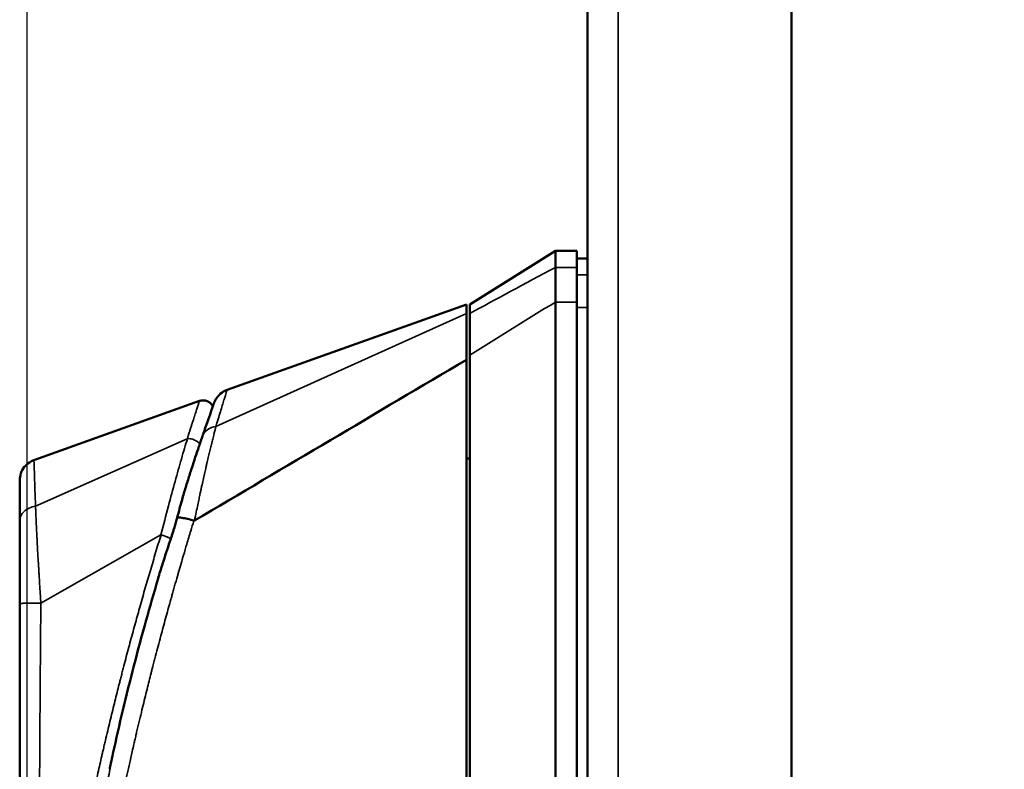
# Model space of a CAD drawing. Header units: inches. Extents: x 1 to 203, y 4 to 128.
# Tile 30 of 66: x 95.73 to 99.35, y 77.54 to 80.29. Entities that reach past the tile are written whole.
import ezdxf

# ---------------------------------------------------------------- set-up
doc = ezdxf.new("R2010")
doc.units = ezdxf.units.IN
doc.header["$LTSCALE"] = 6
doc.header["$MEASUREMENT"] = 0
for name, color, linetype, lineweight in [('Dimension (ANSI)', 7, 'Continuous', 25), ('Visible (ANSI)', 7, 'Continuous', 50), ('Visible Narrow (ANSI)', 7, 'Continuous', 35)]:
    doc.layers.add(name, color=color, linetype=linetype, lineweight=lineweight)
doc.styles.add('Dimension Text', font='tahoma.ttf')
doc.dimstyles.new('Dual Dimension', dxfattribs={"dimscale": 6, "dimtxt": 0.12, "dimasz": 0.098425, "dimexe": 0.125, "dimexo": 0.0625, "dimgap": 0.031496, "dimtad": 0, "dimtih": 1, "dimtoh": 1, "dimrnd": 1e-08, "dimzin": 4, "dimdsep": 46, "dimtxsty": 'Dimension Text', "dimcen": 0.09, "dimdle": 0.393701, "dimclrd": 256, "dimclre": 256, "dimclrt": 256, "dimadec": 0, "dimazin": 1, "dimtfac": 1, "dimtofl": 0, "dimtmove": 0, "dimatfit": 3, "dimfxl": 1, "dimtolj": 1, "dimtzin": 4, "dimlwd": -1, "dimlwe": -1, "dimarcsym": 0})

# ---------------------------------------------------------------- blocks, each defined once
blk = doc.blocks.new('*D10')
at = {"layer": 'Defpoints', "color": 0, "transparency": 16777216}
for p in [(110.2061, 120.2822), (110.2061, 114.1509), (95.7614, 74.914)]:
    blk.add_point(p, dxfattribs=at)
at = {"layer": 'Dimension (ANSI)', "transparency": 16777216}
for p, q in [((95.7614, 75.289), (95.7614, 121.0322)), ((110.2061, 114.5259), (110.2061, 121.0322)), ((96.352, 120.2822), (100.0736, 120.2822)), ((109.6156, 120.2822), (106.7792, 120.2822))]:
    blk.add_line(p, q, dxfattribs=at)
for points in [[(96.352, 120.3806), (96.352, 120.1838), (95.7614, 120.2822)], [(109.6156, 120.3806), (109.6156, 120.1838), (110.2061, 120.2822)]]:
    blk.add_solid(points, dxfattribs=at)
at = {"layer": 'Dimension (ANSI)', "transparency": 16777216, "insert": (103.4264, 120.2822), "char_height": 0.72, "attachment_point": 5, "style": 'Dimension Text'}
blk.add_mtext('\\A1;{\\H3.0x;(}\\S14.44^ 366.9 mm;{\\H3.0x;)}', dxfattribs=at)

msp = doc.modelspace()

# ---------------------------------------------------------------- linework, layer by layer
at = {"layer": 'Visible (ANSI)'}
for p, q in [((98.5701, 41.9635), (98.5701, 114.2133)), ((97.8201, 42.0028), (97.8201, 114.174)), ((97.3874, 79.2435), (97.7024, 79.4403)), ((97.7024, 79.3793), (97.7024, 79.4403)), ((97.7811, 79.4403), (97.7024, 79.4403)), ((97.7811, 79.4403), (97.7811, 79.3793)), ((97.8201, 79.4127), (97.7811, 79.4127)), ((97.7811, 79.2522), (97.7811, 79.3793)), ((96.4959, 78.9293), (97.3756, 79.2434)), ((97.3756, 79.2434), (97.3756, 79.2107)), ((97.3874, 79.2105), (97.3874, 79.2435)), ((97.7024, 76.4875), (97.7024, 79.2522)), ((97.7811, 76.4875), (97.7811, 79.2522)), ((97.3874, 79.0566), (97.3874, 79.2105)), ((97.3874, 76.6843), (97.3874, 79.0566)), ((95.7861, 78.6715), (96.3945, 78.8888)), ((96.4328, 78.7062), (96.4328, 78.7062)), ((96.7995, 78.6998), (96.7995, 78.6998)), ((97.3874, 78.6769), (97.3756, 78.6769)), ((96.3246, 78.5035), (96.3246, 78.5035)), ((96.325, 78.5048), (96.325, 78.5048)), ((95.7339, 78.4498), (95.7339, 78.1446)), ((96.2551, 78.2768), (96.2551, 78.2768)), ((95.7339, 76.4646), (95.7339, 78.1446))]:
    msp.add_line(p, q, dxfattribs=at)
msp.add_arc((97.4071, 78.7198), 0.0197, 179.9936, 180, dxfattribs=at)
msp.add_ellipse((96.377, 78.4544), major_axis=(-0.00328, -0.0053), ratio=0.495514, start_param=0.136601, end_param=0.758152, dxfattribs=at)
for points, knots in [([(97.7024, 79.3793), (97.7024, 79.3695), (97.7024, 79.3538), (97.7024, 79.3106), (97.7022, 79.2833), (97.7024, 79.2522)], [0, 0, 0, 0, 0.2872369, 0.2872369, 0.5811468, 0.5811468, 0.5811468, 0.5811468]), ([(97.3756, 79.2107), (97.3756, 79.2057), (97.3756, 79.1982), (97.3756, 79.1782), (97.3756, 79.1656), (97.3756, 79.136), (97.3756, 79.1191), (97.3756, 79.082), (97.3756, 79.062), (97.3756, 79.0406)], [0, 0, 0, 0, 0.1879234, 0.1879234, 0.3801327, 0.3801327, 0.5723425, 0.5723425, 0.7602664, 0.7602664, 0.7602664, 0.7602664]), ([(97.3756, 79.0406), (97.3756, 78.9923), (97.3756, 78.8794), (97.3756, 78.4813), (97.3756, 78.2699), (97.3756, 77.7951), (97.3756, 77.5074), (97.3756, 77.1202), (97.3756, 76.9983), (97.3756, 76.8596), (97.3756, 76.817), (97.3756, 76.7415), (97.3756, 76.7199), (97.3756, 76.7072)], [0.000011, 0.000011, 0.000011, 0.000011, 0.423801, 0.423801, 0.924167, 0.924167, 1.760841, 1.760841, 2.288223, 2.288223, 2.555113, 2.555113, 2.860178, 2.860178, 2.860178, 2.860178]), ([(96.4482, 78.8816), (96.4484, 78.8821), (96.4486, 78.8827), (96.4494, 78.8847), (96.4501, 78.8862), (96.4527, 78.8919), (96.4551, 78.8961), (96.4629, 78.9071), (96.4692, 78.9135), (96.4822, 78.9231), (96.4889, 78.9267), (96.4959, 78.9293)], [0, 0, 0, 0, 0.0045363, 0.0045363, 0.0166006, 0.0166006, 0.0529196, 0.0529196, 0.1194668, 0.1194668, 0.1762353, 0.1762353, 0.1762353, 0.1762353]), ([(96.3945, 78.8888), (96.3984, 78.8902), (96.4026, 78.891), (96.411, 78.8912), (96.4153, 78.8906), (96.4235, 78.888), (96.4273, 78.8861), (96.4343, 78.8811), (96.4374, 78.8779), (96.4412, 78.8724), (96.4425, 78.8703), (96.4435, 78.8682)], [0, 0, 0, 0, 0.0316302, 0.0316302, 0.0642148, 0.0642148, 0.0965215, 0.0965215, 0.1293216, 0.1293216, 0.147662, 0.147662, 0.147662, 0.147662]), ([(96.4482, 78.8816), (96.4482, 78.8816), (96.448, 78.8808), (96.447, 78.878), (96.4462, 78.8759), (96.4442, 78.8702), (96.443, 78.8668), (96.44, 78.8584), (96.4383, 78.8536), (96.4325, 78.8371), (96.4278, 78.8238), (96.4197, 78.8007), (96.4168, 78.7925), (96.4123, 78.7793), (96.4107, 78.7748), (96.4083, 78.7679), (96.4075, 78.7655), (96.4063, 78.762), (96.4059, 78.7608), (96.4054, 78.7594), (96.4053, 78.7592), (96.4053, 78.759)], [0.5001108, 0.5001108, 0.5001108, 0.5001108, 0.5633298, 0.5633298, 0.6266598, 0.6266598, 0.6899897, 0.6899897, 0.7533197, 0.7533197, 0.8799797, 0.8799797, 0.9433097, 0.9433097, 0.9749747, 0.9749747, 0.9908071, 0.9908071, 0.9987234, 0.9987234, 1, 1, 1, 1]), ([(96.4053, 78.759), (96.4023, 78.7504), (96.3992, 78.7414), (96.396, 78.7318), (96.3938, 78.7254), (96.3915, 78.7188), (96.3892, 78.712)], [0, 0, 0, 0, 0.25, 0.25, 0.25, 0.4178992, 0.4178992, 0.4178992, 0.4178992]), ([(96.3371, 78.5491), (96.3417, 78.5642), (96.3462, 78.579), (96.3553, 78.6081), (96.3598, 78.6223), (96.3759, 78.6726), (96.3843, 78.6975), (96.3892, 78.712)], [-0.2847885, -0.2847885, -0.2847885, -0.2847885, -0.2239016, -0.2239016, -0.1627743, -0.1627743, -0.000001, -0.000001, -0.000001, -0.000001]), ([(95.7339, 78.5974), (95.734, 78.6061), (95.7354, 78.6148), (95.7411, 78.6314), (95.7454, 78.6393), (95.7561, 78.6528), (95.7625, 78.6586), (95.7747, 78.6666), (95.7803, 78.6694), (95.7861, 78.6715)], [0, 0, 0, 0, 0.0660292, 0.0660292, 0.1331112, 0.1331112, 0.1970498, 0.1970498, 0.2444235, 0.2444235, 0.2444235, 0.2444235]), ([(95.7339, 78.5974), (95.7339, 78.5974), (95.7339, 78.5974), (95.7339, 78.5974), (95.7339, 78.5974), (95.7339, 78.5965), (95.7339, 78.5948), (95.7339, 78.5931), (95.7339, 78.5906), (95.7339, 78.5873), (95.7339, 78.5807), (95.7339, 78.5709), (95.7339, 78.5579), (95.7339, 78.5514), (95.7339, 78.5441), (95.7339, 78.5361), (95.7339, 78.5281), (95.7339, 78.5195), (95.7339, 78.5102), (95.7339, 78.5009), (95.7339, 78.4909), (95.7339, 78.4803), (95.7339, 78.475), (95.7339, 78.4695), (95.7339, 78.4639), (95.7339, 78.461), (95.7339, 78.4582), (95.7339, 78.4553), (95.7339, 78.4538), (95.7339, 78.4524), (95.7339, 78.4509), (95.7339, 78.4507), (95.7339, 78.4505), (95.7339, 78.4503), (95.7339, 78.4503), (95.7339, 78.4503), (95.7339, 78.4503)], [0.4992955, 0.4992955, 0.4992955, 0.4992955, 0.4999999, 0.4999999, 0.4999999, 0.5632587, 0.5632587, 0.5632587, 0.6265175, 0.6265175, 0.6265175, 0.7530333, 0.7530333, 0.7530333, 0.8162939, 0.8162939, 0.8162939, 0.87955, 0.87955, 0.87955, 0.9428083, 0.9428083, 0.9428083, 0.9744375, 0.9744375, 0.9744375, 0.9902556, 0.9902556, 0.9902556, 0.998163, 0.998163, 0.998163, 0.9991514, 0.9991514, 0.9991514, 0.9992533, 0.9992533, 0.9992533, 0.9992533]), ([(96.2858, 78.3724), (96.2882, 78.3797), (96.2907, 78.387), (96.2939, 78.3971), (96.2948, 78.3998), (96.297, 78.4067), (96.2982, 78.4109), (96.3033, 78.4274), (96.307, 78.4398), (96.3112, 78.4549), (96.312, 78.4577), (96.3127, 78.4605)], [0, 0, 0, 0, 0.0589244, 0.0589244, 0.081114, 0.081114, 0.1143999, 0.1143999, 0.2143282, 0.2143282, 0.2370189, 0.2370189, 0.2370189, 0.2370189]), ([(96.3135, 78.461), (96.3139, 78.461), (96.3143, 78.461), (96.3147, 78.461), (96.3186, 78.461), (96.3238, 78.4605), (96.3296, 78.4595), (96.3358, 78.4585), (96.3429, 78.4571), (96.3501, 78.4554), (96.3581, 78.4535), (96.3663, 78.4513), (96.3741, 78.449)], [0, 0, 0, 0, 0.0294244, 0.0294244, 0.0294244, 0.3266969, 0.3266969, 0.3266969, 0.6478226, 0.6478226, 0.6478226, 1, 1, 1, 1]), ([(96.2426, 78.2368), (96.2451, 78.2451), (96.2476, 78.2535), (96.2528, 78.2705), (96.2556, 78.2796), (96.2585, 78.289), (96.2588, 78.2897), (96.259, 78.2904)], [-2.2731797, -2.2731797, -2.2731797, -2.2731797, -2.0199183, -2.0199183, -1.7506365, -1.7506365, -1.7286581, -1.7286581, -1.7286581, -1.7286581]), ([(96.0767, 77.5933), (96.0882, 77.6463), (96.1004, 77.6998), (96.126, 77.8072), (96.1396, 77.8618), (96.1678, 77.9708), (96.1825, 78.0255), (96.2122, 78.1324), (96.2272, 78.1848), (96.2426, 78.2368)], [-1.690364, -1.690364, -1.690364, -1.690364, -1.273614, -1.273614, -0.845202, -0.845202, -0.414028, -0.414028, -0.000051, -0.000051, -0.000051, -0.000051])]:
    msp.add_open_spline(points, degree=3, knots=knots, dxfattribs=at)
for points in [[(96.3765, 78.4495), (96.7095, 78.6465), (97.0426, 78.8435), (97.3756, 79.0406)], [(96.4959, 78.9293), (96.4959, 78.9293), (96.4959, 78.9293), (96.4959, 78.9293)], [(95.7861, 78.6715), (95.7861, 78.6715), (95.7861, 78.6715), (95.7861, 78.6715)], [(96.3304, 78.526), (96.3325, 78.5338), (96.3348, 78.5416), (96.3371, 78.5491)], [(96.3127, 78.4605), (96.3186, 78.4828), (96.3245, 78.5048), (96.3304, 78.526)], [(96.259, 78.2904), (96.2677, 78.3178), (96.2766, 78.3451), (96.2858, 78.3724)], [(96.2697, 78.3223), (96.2698, 78.3223), (96.2698, 78.3224), (96.2698, 78.3224)], [(96.0647, 77.5353), (96.0669, 77.5473), (96.071, 77.567), (96.0767, 77.5933)]]:
    msp.add_open_spline(points, degree=3, dxfattribs=at)
at = {"layer": 'Visible Narrow (ANSI)'}
for p, q in [((97.9335, 114.2133), (97.9335, 41.9635)), ((97.7024, 79.3793), (97.7811, 79.3793)), ((97.7811, 79.3525), (97.8201, 79.3525)), ((97.7811, 79.2522), (97.7024, 79.2522)), ((97.3756, 79.2107), (96.4551, 78.795)), ((97.7811, 79.2328), (97.8201, 79.2328)), ((95.7921, 78.5024), (96.3497, 78.75)), ((96.35, 78.7501), (96.3497, 78.75)), ((96.3741, 78.449), (96.3738, 78.4479)), ((96.2531, 78.3965), (95.8117, 78.1459)), ((96.2531, 78.3965), (96.2532, 78.3965)), ((96.29, 78.383), (96.29, 78.383)), ((96.2545, 78.2748), (96.2545, 78.2748))]:
    msp.add_line(p, q, dxfattribs=at)
for points in [[(97.3874, 79.2105), (97.4838, 79.2627), (97.5888, 79.3189), (97.7024, 79.3793)], [(97.3874, 79.0566), (97.4919, 79.1232), (97.597, 79.1883), (97.7024, 79.2522)], [(96.4053, 78.759), (96.4125, 78.7799), (96.4338, 78.7919), (96.4546, 78.7948)], [(96.4546, 78.7948), (96.4548, 78.7948), (96.4549, 78.7949), (96.4551, 78.795)], [(96.2864, 78.3723), (96.2966, 78.4021), (96.3056, 78.4317), (96.3135, 78.461)], [(96.3127, 78.4605), (96.3128, 78.4608), (96.3131, 78.4609), (96.3135, 78.461)], [(96.2858, 78.3724), (96.2858, 78.3724), (96.286, 78.3724), (96.2864, 78.3723)]]:
    msp.add_open_spline(points, degree=3, dxfattribs=at)
for points, knots in [([(96.4959, 78.9293), (96.4959, 78.9292), (96.4921, 78.9169), (96.4849, 78.8937), (96.4848, 78.8933), (96.4847, 78.893), (96.4846, 78.8926), (96.4809, 78.8807), (96.4764, 78.8661), (96.4712, 78.8492), (96.4686, 78.8407), (96.4658, 78.8317), (96.4629, 78.8221), (96.4615, 78.8173), (96.46, 78.8124), (96.4584, 78.8074), (96.4581, 78.8064), (96.4578, 78.8053), (96.4575, 78.8043), (96.4566, 78.8011), (96.4556, 78.7979), (96.4546, 78.7948)], [0.5003234, 0.5003234, 0.5003234, 0.5003234, 0.75, 0.75, 0.75, 0.7539486, 0.7539486, 0.7539486, 0.8797515, 0.8797515, 0.8797515, 0.9425979, 0.9425979, 0.9425979, 0.974278, 0.974278, 0.974278, 0.9807037, 0.9807037, 0.9807037, 0.9999882, 0.9999882, 0.9999882, 0.9999882]), ([(96.3497, 78.75), (96.3498, 78.7501), (96.3498, 78.7502), (96.3499, 78.7503), (96.3499, 78.7504), (96.3499, 78.7505), (96.35, 78.7507), (96.35, 78.7508), (96.35, 78.7509), (96.3501, 78.751), (96.3503, 78.7517), (96.3507, 78.753), (96.351, 78.754), (96.3511, 78.7544), (96.3513, 78.7547), (96.3513, 78.755), (96.3514, 78.7553), (96.3515, 78.7556), (96.3516, 78.7559), (96.3518, 78.7565), (96.3521, 78.7572), (96.3523, 78.7579), (96.3527, 78.7592), (96.3531, 78.7605), (96.3535, 78.7618), (96.3536, 78.7621), (96.3537, 78.7625), (96.3538, 78.7629), (96.3541, 78.7638), (96.3544, 78.7647), (96.3547, 78.7656), (96.3555, 78.7682), (96.3563, 78.7706), (96.3571, 78.7731), (96.3576, 78.7748), (96.3581, 78.7764), (96.3587, 78.778), (96.3589, 78.7788), (96.3592, 78.7796), (96.3594, 78.7804), (96.361, 78.7852), (96.3625, 78.7899), (96.3639, 78.7944), (96.3651, 78.7983), (96.3664, 78.8021), (96.3675, 78.8058), (96.3677, 78.8064), (96.3679, 78.807), (96.3681, 78.8076), (96.3695, 78.8119), (96.3708, 78.816), (96.3721, 78.8199), (96.3732, 78.8234), (96.3743, 78.8268), (96.3754, 78.8301), (96.3755, 78.8305), (96.3757, 78.831), (96.3758, 78.8314), (96.3781, 78.8384), (96.3802, 78.8449), (96.3821, 78.8507), (96.3821, 78.851), (96.3822, 78.8513), (96.3823, 78.8516), (96.3843, 78.8576), (96.386, 78.8629), (96.3875, 78.8675), (96.389, 78.8721), (96.3902, 78.8759), (96.3913, 78.879), (96.3913, 78.8791), (96.3913, 78.8792), (96.3913, 78.8792), (96.3924, 78.8823), (96.3931, 78.8847), (96.3937, 78.8863), (96.3942, 78.888), (96.3945, 78.8888), (96.3945, 78.8888), (96.3945, 78.8888), (96.3945, 78.8888), (96.3945, 78.8888)], [0, 0, 0, 0, 0.0019531, 0.0019531, 0.0019531, 0.0029297, 0.0029297, 0.0029297, 0.0035562, 0.0035562, 0.0035562, 0.0078125, 0.0078125, 0.0078125, 0.0096542, 0.0096542, 0.0096542, 0.0117188, 0.0117188, 0.0117188, 0.015625, 0.015625, 0.015625, 0.0234375, 0.0234375, 0.0234375, 0.0256711, 0.0256711, 0.0256711, 0.03125, 0.03125, 0.03125, 0.046875, 0.046875, 0.046875, 0.0572867, 0.0572867, 0.0572867, 0.0625, 0.0625, 0.0625, 0.09375, 0.09375, 0.09375, 0.1205328, 0.1205328, 0.1205328, 0.125, 0.125, 0.125, 0.15625, 0.15625, 0.15625, 0.1837599, 0.1837599, 0.1837599, 0.1875, 0.1875, 0.1875, 0.2469948, 0.2469948, 0.2469948, 0.25, 0.25, 0.25, 0.3125, 0.3125, 0.3125, 0.3736534, 0.3736534, 0.3736534, 0.375, 0.375, 0.375, 0.436673, 0.436673, 0.436673, 0.5, 0.5, 0.5, 0.5002589, 0.5002589, 0.5002589, 0.5002589]), ([(96.4551, 78.795), (96.4525, 78.7852), (96.4497, 78.7743), (96.4468, 78.7626), (96.4453, 78.7568), (96.4438, 78.7508), (96.4421, 78.7443), (96.4405, 78.7378), (96.4388, 78.7309), (96.4372, 78.7245), (96.4357, 78.7181), (96.4342, 78.7122), (96.4327, 78.7059), (96.4312, 78.6996), (96.4295, 78.6928), (96.4279, 78.6858), (96.4262, 78.6788), (96.4245, 78.6716), (96.4228, 78.6642), (96.4219, 78.6605), (96.4211, 78.6567), (96.4201, 78.6528), (96.4192, 78.6488), (96.4183, 78.6446), (96.4174, 78.641), (96.4166, 78.6374), (96.4159, 78.6343), (96.4151, 78.631), (96.4144, 78.6278), (96.4136, 78.6242), (96.4128, 78.6206), (96.4112, 78.6135), (96.4095, 78.6061), (96.4078, 78.5984), (96.4061, 78.5907), (96.4043, 78.5827), (96.4025, 78.5743), (96.4016, 78.5701), (96.4007, 78.5659), (96.3998, 78.5616), (96.3993, 78.5595), (96.3988, 78.5574), (96.3983, 78.5551), (96.3978, 78.5528), (96.3973, 78.5502), (96.3969, 78.5484), (96.3965, 78.5466), (96.3963, 78.5454), (96.396, 78.544), (96.3957, 78.5427), (96.3953, 78.5411), (96.395, 78.5395), (96.3943, 78.5362), (96.3936, 78.533), (96.3929, 78.5295), (96.3914, 78.5226), (96.3898, 78.515), (96.3881, 78.5068), (96.3864, 78.4985), (96.3846, 78.4896), (96.3826, 78.4801), (96.3807, 78.4705), (96.3786, 78.4603), (96.3765, 78.4495)], [0, 0, 0, 0, 0.125, 0.125, 0.125, 0.1875, 0.1875, 0.1875, 0.25, 0.25, 0.25, 0.3125, 0.3125, 0.3125, 0.375, 0.375, 0.375, 0.4375, 0.4375, 0.4375, 0.46875, 0.46875, 0.46875, 0.5, 0.5, 0.5, 0.53125, 0.53125, 0.53125, 0.5625, 0.5625, 0.5625, 0.625, 0.625, 0.625, 0.6875, 0.6875, 0.6875, 0.71875, 0.71875, 0.71875, 0.734375, 0.734375, 0.734375, 0.75, 0.75, 0.75, 0.765625, 0.765625, 0.765625, 0.78125, 0.78125, 0.78125, 0.8125, 0.8125, 0.8125, 0.875, 0.875, 0.875, 0.9375, 0.9375, 0.9375, 1, 1, 1, 1]), ([(96.2531, 78.3965), (96.2622, 78.4326), (96.2714, 78.4683), (96.2806, 78.5031), (96.2969, 78.5649), (96.3133, 78.624), (96.3281, 78.6755), (96.3359, 78.7027), (96.3433, 78.7278), (96.35, 78.7501)], [0, 0, 0, 0, 0.284967, 0.284967, 0.284967, 0.790609, 0.790609, 0.790609, 1.057177, 1.057177, 1.057177, 1.057177]), ([(96.35, 78.7501), (96.3561, 78.7508), (96.3632, 78.7502), (96.3703, 78.748), (96.3716, 78.7476), (96.3729, 78.7471), (96.3742, 78.7466), (96.3792, 78.7446), (96.3841, 78.7417), (96.3883, 78.7381), (96.391, 78.7358), (96.3934, 78.7331), (96.3954, 78.7302)], [0, 0, 0, 0, 0.2866064, 0.2866064, 0.2866064, 0.3390253, 0.3390253, 0.3390253, 0.5443959, 0.5443959, 0.5443959, 0.6780444, 0.6780444, 0.6780444, 0.6780444]), ([(95.7921, 78.5024), (95.7921, 78.5055), (95.7919, 78.509), (95.7917, 78.5124), (95.7916, 78.5157), (95.7915, 78.5189), (95.7914, 78.522), (95.7912, 78.5283), (95.791, 78.5345), (95.7907, 78.5405), (95.7903, 78.5525), (95.7899, 78.5636), (95.7896, 78.5741), (95.7892, 78.5845), (95.7889, 78.5942), (95.7885, 78.6032), (95.7882, 78.6121), (95.7879, 78.6203), (95.7877, 78.6275), (95.7872, 78.6421), (95.7868, 78.6529), (95.7865, 78.6603), (95.7863, 78.6677), (95.7861, 78.6715), (95.7861, 78.6715), (95.7861, 78.6715), (95.7861, 78.6715), (95.7861, 78.6715)], [0.0000095, 0.0000095, 0.0000095, 0.0000095, 0.015625, 0.015625, 0.015625, 0.03125, 0.03125, 0.03125, 0.0625, 0.0625, 0.0625, 0.125, 0.125, 0.125, 0.1875, 0.1875, 0.1875, 0.25, 0.25, 0.25, 0.375, 0.375, 0.375, 0.5, 0.5, 0.5, 0.5007024, 0.5007024, 0.5007024, 0.5007024]), ([(96.3371, 78.5491), (96.3369, 78.5483), (96.3367, 78.5475), (96.3364, 78.5468), (96.3327, 78.5334), (96.3288, 78.5193), (96.3253, 78.506), (96.3251, 78.5053), (96.3249, 78.5045), (96.3247, 78.5038), (96.323, 78.4975), (96.3214, 78.4914), (96.3196, 78.4846), (96.3196, 78.4844), (96.3195, 78.4841), (96.3194, 78.4838), (96.3192, 78.483), (96.319, 78.4823), (96.3188, 78.4815), (96.3179, 78.4778), (96.3169, 78.4741), (96.3159, 78.4702), (96.3154, 78.4683), (96.3149, 78.4664), (96.3144, 78.4645), (96.3143, 78.464), (96.3142, 78.4636), (96.3141, 78.4631), (96.3139, 78.4626), (96.3138, 78.4621), (96.3137, 78.4617), (96.3136, 78.4615), (96.3136, 78.4613), (96.3135, 78.461)], [0.5231992, 0.5231992, 0.5231992, 0.5231992, 0.5361484, 0.5361484, 0.5361484, 0.7615892, 0.7615892, 0.7615892, 0.7741315, 0.7741315, 0.7741315, 0.8807946, 0.8807946, 0.8807946, 0.8851679, 0.8851679, 0.8851679, 0.8972574, 0.8972574, 0.8972574, 0.9548752, 0.9548752, 0.9548752, 0.9828788, 0.9828788, 0.9828788, 0.9898, 0.9898, 0.9898, 0.99669, 0.99669, 0.99669, 1, 1, 1, 1]), ([(95.7339, 78.4498), (95.7339, 78.4617), (95.7455, 78.4854), (95.7755, 78.4993), (95.7921, 78.5024)], [0.0000001, 0.0000001, 0.0000001, 0.0000001, 0.5, 0.9999318, 0.9999318, 0.9999318, 0.9999318]), ([(95.8117, 78.1459), (95.8117, 78.1459), (95.8117, 78.1462), (95.8117, 78.1467), (95.8116, 78.1473), (95.8116, 78.1484), (95.8115, 78.1498), (95.8113, 78.1514), (95.8112, 78.1535), (95.811, 78.1561), (95.811, 78.1569), (95.8109, 78.1577), (95.8109, 78.1586), (95.8107, 78.1615), (95.8105, 78.1648), (95.8102, 78.1687), (95.8097, 78.1755), (95.8092, 78.1839), (95.8086, 78.1937), (95.8085, 78.1944), (95.8085, 78.195), (95.8084, 78.1957), (95.8076, 78.209), (95.8066, 78.2249), (95.8055, 78.2431), (95.8052, 78.2474), (95.8049, 78.2518), (95.8047, 78.2563), (95.804, 78.2673), (95.8033, 78.279), (95.8026, 78.2917), (95.8025, 78.2928), (95.8024, 78.2939), (95.8024, 78.295), (95.8023, 78.2966), (95.8022, 78.2982), (95.8021, 78.2998), (95.8014, 78.3123), (95.8006, 78.3255), (95.7999, 78.3384), (95.7999, 78.3386), (95.7999, 78.3387), (95.7999, 78.3389), (95.7998, 78.3406), (95.7997, 78.3424), (95.7996, 78.3441), (95.7989, 78.3567), (95.7983, 78.3689), (95.7977, 78.38), (95.7976, 78.3822), (95.7975, 78.3843), (95.7974, 78.3864), (95.7972, 78.3901), (95.797, 78.3937), (95.7969, 78.3971), (95.7965, 78.4033), (95.7963, 78.409), (95.796, 78.4145), (95.7958, 78.4187), (95.7956, 78.4226), (95.7954, 78.4265), (95.7947, 78.4417), (95.7941, 78.4545), (95.7937, 78.4648), (95.7936, 78.4655), (95.7936, 78.4661), (95.7936, 78.4668), (95.7933, 78.4745), (95.793, 78.4808), (95.7928, 78.4858), (95.7927, 78.4886), (95.7926, 78.4911), (95.7925, 78.4931), (95.7925, 78.4938), (95.7924, 78.4945), (95.7924, 78.4951), (95.7923, 78.497), (95.7923, 78.4985), (95.7922, 78.4996), (95.7922, 78.5007), (95.7921, 78.5014), (95.7921, 78.5019), (95.7921, 78.5022), (95.7921, 78.5024), (95.7921, 78.5024)], [0, 0, 0, 0, 0.029976, 0.029976, 0.029976, 0.068941, 0.068941, 0.068941, 0.112203, 0.112203, 0.112203, 0.125, 0.125, 0.125, 0.168459, 0.168459, 0.168459, 0.245007, 0.245007, 0.245007, 0.25, 0.25, 0.25, 0.351364, 0.351364, 0.351364, 0.375, 0.375, 0.375, 0.432557, 0.432557, 0.432557, 0.4375, 0.4375, 0.4375, 0.44468, 0.44468, 0.44468, 0.5, 0.5, 0.5, 0.500701, 0.500701, 0.500701, 0.508153, 0.508153, 0.508153, 0.5625, 0.5625, 0.5625, 0.573104, 0.573104, 0.573104, 0.591877, 0.591877, 0.591877, 0.625, 0.625, 0.625, 0.65, 0.65, 0.65, 0.75, 0.75, 0.75, 0.75635, 0.75635, 0.75635, 0.832904, 0.832904, 0.832904, 0.875, 0.875, 0.875, 0.889151, 0.889151, 0.889151, 0.932399, 0.932399, 0.932399, 0.971337, 0.971337, 0.971337, 1, 1, 1, 1]), ([(96.3738, 78.4479), (96.3701, 78.4359), (96.3664, 78.4237), (96.3626, 78.4113), (96.3601, 78.4032), (96.3577, 78.395), (96.3552, 78.3866), (96.3528, 78.3788), (96.3504, 78.3709), (96.348, 78.3629), (96.344, 78.3495), (96.34, 78.3358), (96.3359, 78.3219), (96.3299, 78.3016), (96.3238, 78.2808), (96.3176, 78.2594), (96.3171, 78.2575), (96.3165, 78.2556), (96.3159, 78.2536), (96.3126, 78.2419), (96.3092, 78.23), (96.3058, 78.2182), (96.3041, 78.2123), (96.3024, 78.2064), (96.3006, 78.2001), (96.2989, 78.1939), (96.297, 78.1874), (96.2955, 78.1819), (96.2939, 78.1764), (96.2927, 78.172), (96.2914, 78.1672), (96.29, 78.1625), (96.2886, 78.1574), (96.2872, 78.1523), (96.2844, 78.1422), (96.2815, 78.1321), (96.2787, 78.1217), (96.273, 78.101), (96.267, 78.0794), (96.261, 78.0572), (96.2583, 78.047), (96.2555, 78.0366), (96.2527, 78.0261), (96.2524, 78.0251), (96.2521, 78.0242), (96.2519, 78.0232), (96.2488, 78.0117), (96.2457, 78), (96.2426, 77.9881), (96.2394, 77.9763), (96.2363, 77.9642), (96.2331, 77.9519), (96.2315, 77.9457), (96.2298, 77.9395), (96.2282, 77.9334), (96.2274, 77.9303), (96.2267, 77.9273), (96.2258, 77.924), (96.225, 77.9207), (96.2241, 77.9172), (96.2234, 77.9145), (96.2227, 77.9119), (96.2222, 77.9101), (96.2217, 77.9081), (96.2212, 77.9061), (96.2206, 77.9038), (96.22, 77.9015), (96.2189, 77.897), (96.2178, 77.8926), (96.2166, 77.888), (96.2143, 77.879), (96.2119, 77.8694), (96.2094, 77.8596), (96.2069, 77.8497), (96.2044, 77.8396), (96.2017, 77.8291), (96.1991, 77.8186), (96.1964, 77.8078), (96.1937, 77.7966), (96.191, 77.7855), (96.1882, 77.7741), (96.1853, 77.7623), (96.1824, 77.7503), (96.1794, 77.738), (96.1764, 77.7253), (96.1734, 77.7128), (96.1703, 77.6998), (96.1672, 77.6866), (96.1656, 77.68), (96.1641, 77.6733), (96.1625, 77.6665), (96.1617, 77.663), (96.1608, 77.6595), (96.1601, 77.6562), (96.1593, 77.6529), (96.1586, 77.6497), (96.1577, 77.6458), (96.1567, 77.6419), (96.1556, 77.6371), (96.1546, 77.6327), (96.1538, 77.6293), (96.1531, 77.626), (96.1523, 77.6227), (96.1521, 77.6218), (96.1519, 77.6208), (96.1517, 77.6199), (96.1498, 77.6115), (96.1479, 77.6032), (96.146, 77.5951), (96.1424, 77.5789), (96.1389, 77.5636), (96.1357, 77.5491), (96.1325, 77.5346), (96.1295, 77.5209), (96.1266, 77.508), (96.1246, 77.4986), (96.1226, 77.4897), (96.1208, 77.4812), (96.1201, 77.478), (96.1195, 77.4748), (96.1188, 77.4718), (96.114, 77.4493), (96.1099, 77.4301), (96.1066, 77.4143), (96.1032, 77.3984), (96.1006, 77.3858), (96.0987, 77.3765)], [0, 0, 0, 0, 0.037736, 0.037736, 0.037736, 0.0625, 0.0625, 0.0625, 0.085798, 0.085798, 0.085798, 0.125, 0.125, 0.125, 0.182318, 0.182318, 0.182318, 0.1875, 0.1875, 0.1875, 0.21875, 0.21875, 0.21875, 0.234375, 0.234375, 0.234375, 0.25, 0.25, 0.25, 0.265625, 0.265625, 0.265625, 0.28125, 0.28125, 0.28125, 0.3125, 0.3125, 0.3125, 0.375, 0.375, 0.375, 0.403634, 0.403634, 0.403634, 0.40625, 0.40625, 0.40625, 0.4375, 0.4375, 0.4375, 0.46875, 0.46875, 0.46875, 0.484375, 0.484375, 0.484375, 0.492188, 0.492188, 0.492188, 0.5, 0.5, 0.5, 0.507812, 0.507812, 0.507812, 0.515625, 0.515625, 0.515625, 0.53125, 0.53125, 0.53125, 0.5625, 0.5625, 0.5625, 0.59375, 0.59375, 0.59375, 0.625, 0.625, 0.625, 0.655974, 0.655974, 0.655974, 0.6875, 0.6875, 0.6875, 0.71875, 0.71875, 0.71875, 0.734375, 0.734375, 0.734375, 0.742188, 0.742188, 0.742188, 0.75, 0.75, 0.75, 0.757812, 0.757812, 0.757812, 0.763854, 0.763854, 0.763854, 0.765625, 0.765625, 0.765625, 0.78125, 0.78125, 0.78125, 0.8125, 0.8125, 0.8125, 0.84375, 0.84375, 0.84375, 0.866494, 0.866494, 0.866494, 0.875, 0.875, 0.875, 0.9375, 0.9375, 0.9375, 1, 1, 1, 1]), ([(95.8385, 76.3894), (95.8385, 76.3894), (95.8385, 76.3896), (95.8385, 76.3899), (95.8386, 76.3913), (95.8387, 76.3949), (95.8389, 76.3992), (95.839, 76.4013), (95.8392, 76.4036), (95.8393, 76.406), (95.8393, 76.4073), (95.8394, 76.4085), (95.8395, 76.4096), (95.8395, 76.4108), (95.8396, 76.4119), (95.8397, 76.4132), (95.8398, 76.4146), (95.8399, 76.4162), (95.84, 76.4178), (95.8401, 76.4195), (95.8402, 76.4211), (95.8403, 76.4227), (95.8405, 76.4261), (95.8407, 76.4297), (95.841, 76.4334), (95.8413, 76.4372), (95.8416, 76.441), (95.8419, 76.4451), (95.8422, 76.4492), (95.8426, 76.4536), (95.8429, 76.4576), (95.8432, 76.4615), (95.8435, 76.465), (95.8439, 76.4688), (95.8442, 76.4725), (95.8446, 76.4766), (95.8449, 76.4808), (95.8457, 76.4891), (95.8466, 76.4979), (95.8475, 76.5072), (95.8485, 76.5165), (95.8495, 76.5264), (95.8506, 76.5367), (95.8512, 76.5418), (95.8517, 76.547), (95.8524, 76.5525), (95.853, 76.5581), (95.8537, 76.564), (95.8543, 76.5691), (95.8549, 76.5743), (95.8554, 76.5786), (95.8559, 76.5833), (95.8565, 76.5879), (95.8571, 76.5929), (95.8577, 76.5979), (95.8589, 76.608), (95.8602, 76.6185), (95.8616, 76.6289), (95.8622, 76.6341), (95.8629, 76.6393), (95.8635, 76.6443), (95.8642, 76.6493), (95.8648, 76.6541), (95.8655, 76.659), (95.8668, 76.6689), (95.8681, 76.6792), (95.8697, 76.6902), (95.8704, 76.6957), (95.8712, 76.7014), (95.8719, 76.7067), (95.8726, 76.7119), (95.8733, 76.7166), (95.874, 76.7215), (95.8754, 76.7312), (95.8768, 76.7414), (95.8783, 76.7518), (95.8798, 76.7622), (95.8814, 76.7729), (95.883, 76.784), (95.8839, 76.7896), (95.8847, 76.7952), (95.8856, 76.8009), (95.886, 76.8037), (95.8864, 76.8065), (95.8869, 76.8095), (95.8873, 76.8125), (95.8878, 76.8157), (95.8882, 76.8182), (95.8886, 76.8207), (95.8889, 76.8225), (95.8892, 76.8245), (95.8895, 76.8266), (95.8898, 76.8288), (95.8902, 76.831), (95.8909, 76.8355), (95.8915, 76.8398), (95.8922, 76.8443), (95.8936, 76.8532), (95.8951, 76.8626), (95.8966, 76.8722), (95.8997, 76.8914), (95.903, 76.9118), (95.9066, 76.9334), (95.9084, 76.9443), (95.9103, 76.9554), (95.9122, 76.9669), (95.9141, 76.9783), (95.9162, 76.9901), (95.9182, 77.0022), (95.9203, 77.0143), (95.9225, 77.0266), (95.9248, 77.0395), (95.9259, 77.0459), (95.9271, 77.0524), (95.9282, 77.0588), (95.9288, 77.062), (95.9293, 77.0652), (95.93, 77.0687), (95.9306, 77.0721), (95.9313, 77.0759), (95.9318, 77.0786), (95.9323, 77.0814), (95.9326, 77.0832), (95.933, 77.0853), (95.9334, 77.0874), (95.9338, 77.0898), (95.9342, 77.0922), (95.9351, 77.097), (95.936, 77.1017), (95.9369, 77.1066), (95.9386, 77.1163), (95.9406, 77.1267), (95.9426, 77.1377), (95.9447, 77.1486), (95.9468, 77.1602), (95.9491, 77.172), (95.9502, 77.178), (95.9514, 77.184), (95.9526, 77.1904), (95.9538, 77.1969), (95.9552, 77.2037), (95.9563, 77.2097), (95.9575, 77.2156), (95.9585, 77.2207), (95.9595, 77.226), (95.9605, 77.2313), (95.9616, 77.2368), (95.9627, 77.2424), (95.9649, 77.2534), (95.967, 77.2642), (95.9692, 77.2752), (95.9714, 77.2862), (95.9737, 77.2973), (95.9759, 77.3081), (95.9781, 77.319), (95.9802, 77.3295), (95.9826, 77.3411), (95.985, 77.3528), (95.9877, 77.3656), (95.9903, 77.3778), (95.9928, 77.3901), (95.9953, 77.4018), (95.9978, 77.4135), (96.0028, 77.4368), (96.0077, 77.4597), (96.0126, 77.4818), (96.0175, 77.5039), (96.0222, 77.5252), (96.0269, 77.5457), (96.0292, 77.556), (96.0315, 77.566), (96.0337, 77.5761), (96.0349, 77.5811), (96.0361, 77.5861), (96.0371, 77.5908), (96.0382, 77.5955), (96.0392, 77.5999), (96.0405, 77.6053), (96.0417, 77.6107), (96.0432, 77.6172), (96.0447, 77.6234), (96.0461, 77.6295), (96.0475, 77.6354), (96.0489, 77.6412), (96.0516, 77.653), (96.0544, 77.6648), (96.0572, 77.6764), (96.0627, 77.6997), (96.0682, 77.7223), (96.0736, 77.7445), (96.079, 77.7666), (96.0844, 77.7883), (96.0897, 77.8093), (96.0923, 77.8198), (96.0949, 77.8302), (96.0975, 77.8405), (96.0988, 77.8457), (96.1001, 77.8509), (96.1014, 77.8558), (96.1027, 77.8607), (96.1039, 77.8654), (96.1053, 77.8709), (96.1067, 77.8763), (96.1083, 77.8826), (96.1098, 77.8887), (96.1114, 77.8947), (96.1129, 77.9005), (96.1144, 77.9063), (96.1174, 77.9179), (96.1205, 77.9295), (96.1235, 77.941), (96.1295, 77.964), (96.1355, 77.9865), (96.1414, 78.0085), (96.1474, 78.0305), (96.1532, 78.052), (96.1591, 78.0732), (96.162, 78.0838), (96.1649, 78.0944), (96.1678, 78.1045), (96.1706, 78.1147), (96.1733, 78.1244), (96.1763, 78.1351), (96.1794, 78.1459), (96.1827, 78.1576), (96.1859, 78.169), (96.1891, 78.1803), (96.1922, 78.1912), (96.1954, 78.2021), (96.1985, 78.213), (96.2017, 78.2239), (96.2048, 78.2345), (96.2078, 78.2451), (96.2109, 78.2554), (96.214, 78.2662), (96.2172, 78.277), (96.2205, 78.2883), (96.2238, 78.2992), (96.227, 78.3101), (96.2302, 78.3207), (96.2334, 78.3315), (96.2399, 78.353), (96.2467, 78.3754), (96.2532, 78.3965)], [0.4978071, 0.4978071, 0.4978071, 0.4978071, 0.5, 0.5, 0.5, 0.5078125, 0.5078125, 0.5078125, 0.5117188, 0.5117188, 0.5117188, 0.5136719, 0.5136719, 0.5136719, 0.515625, 0.515625, 0.515625, 0.5175781, 0.5175781, 0.5175781, 0.5195312, 0.5195312, 0.5195312, 0.5234375, 0.5234375, 0.5234375, 0.5273438, 0.5273438, 0.5273438, 0.53125, 0.53125, 0.53125, 0.5351562, 0.5351562, 0.5351562, 0.5390625, 0.5390625, 0.5390625, 0.546875, 0.546875, 0.546875, 0.5546875, 0.5546875, 0.5546875, 0.5585938, 0.5585938, 0.5585938, 0.5625, 0.5625, 0.5625, 0.5664062, 0.5664062, 0.5664062, 0.5703125, 0.5703125, 0.5703125, 0.578125, 0.578125, 0.578125, 0.5820312, 0.5820312, 0.5820312, 0.5859375, 0.5859375, 0.5859375, 0.59375, 0.59375, 0.59375, 0.5976562, 0.5976562, 0.5976562, 0.6015625, 0.6015625, 0.6015625, 0.609375, 0.609375, 0.609375, 0.6171875, 0.6171875, 0.6171875, 0.6210938, 0.6210938, 0.6210938, 0.6230469, 0.6230469, 0.6230469, 0.625, 0.625, 0.625, 0.6269531, 0.6269531, 0.6269531, 0.6289062, 0.6289062, 0.6289062, 0.6328125, 0.6328125, 0.6328125, 0.640625, 0.640625, 0.640625, 0.65625, 0.65625, 0.65625, 0.6640625, 0.6640625, 0.6640625, 0.671875, 0.671875, 0.671875, 0.6796875, 0.6796875, 0.6796875, 0.6835938, 0.6835938, 0.6835938, 0.6855469, 0.6855469, 0.6855469, 0.6875, 0.6875, 0.6875, 0.6894531, 0.6894531, 0.6894531, 0.6914062, 0.6914062, 0.6914062, 0.6953125, 0.6953125, 0.6953125, 0.703125, 0.703125, 0.703125, 0.7109375, 0.7109375, 0.7109375, 0.7148438, 0.7148438, 0.7148438, 0.71875, 0.71875, 0.71875, 0.7226562, 0.7226562, 0.7226562, 0.7265625, 0.7265625, 0.7265625, 0.734375, 0.734375, 0.734375, 0.7421875, 0.7421875, 0.7421875, 0.75, 0.75, 0.75, 0.7578125, 0.7578125, 0.7578125, 0.765625, 0.765625, 0.765625, 0.78125, 0.78125, 0.78125, 0.796875, 0.796875, 0.796875, 0.8046875, 0.8046875, 0.8046875, 0.8085938, 0.8085938, 0.8085938, 0.8125, 0.8125, 0.8125, 0.8164062, 0.8164062, 0.8164062, 0.8203125, 0.8203125, 0.8203125, 0.828125, 0.828125, 0.828125, 0.84375, 0.84375, 0.84375, 0.859375, 0.859375, 0.859375, 0.8671875, 0.8671875, 0.8671875, 0.8710938, 0.8710938, 0.8710938, 0.875, 0.875, 0.875, 0.8789062, 0.8789062, 0.8789062, 0.8828125, 0.8828125, 0.8828125, 0.890625, 0.890625, 0.890625, 0.90625, 0.90625, 0.90625, 0.921875, 0.921875, 0.921875, 0.9296875, 0.9296875, 0.9296875, 0.9375, 0.9375, 0.9375, 0.9453125, 0.9453125, 0.9453125, 0.953125, 0.953125, 0.953125, 0.9609375, 0.9609375, 0.9609375, 0.96875, 0.96875, 0.96875, 0.9765625, 0.9765625, 0.9765625, 0.984375, 0.984375, 0.984375, 1, 1, 1, 1]), ([(96.2426, 78.2368), (96.2528, 78.2699), (96.2633, 78.303), (96.2742, 78.3359), (96.2782, 78.348), (96.2823, 78.3602), (96.2864, 78.3723)], [0.8482563, 0.8482563, 0.8482563, 0.8482563, 0.9590478, 0.9590478, 0.9590478, 1, 1, 1, 1]), ([(96.2532, 78.3965), (96.258, 78.3951), (96.2634, 78.3934), (96.2687, 78.3916), (96.2723, 78.3903), (96.276, 78.389), (96.2793, 78.3877), (96.2802, 78.3874), (96.2812, 78.387), (96.2821, 78.3866), (96.2849, 78.3855), (96.2875, 78.3843), (96.2894, 78.3833)], [0, 0, 0, 0, 0.2987284, 0.2987284, 0.2987284, 0.5, 0.5, 0.5, 0.5572908, 0.5572908, 0.5572908, 0.7402813, 0.7402813, 0.7402813, 0.7402813]), ([(95.7339, 78.1446), (95.7339, 78.1447), (95.7361, 78.1449), (95.7398, 78.1451), (95.7439, 78.1452), (95.7499, 78.1454), (95.7566, 78.1455), (95.7589, 78.1455), (95.7613, 78.1456), (95.7637, 78.1456), (95.7696, 78.1457), (95.7757, 78.1457), (95.7818, 78.1458), (95.7924, 78.1459), (95.8027, 78.1459), (95.8117, 78.1459)], [0.0000082, 0.0000082, 0.0000082, 0.0000082, 0.2004484, 0.2004484, 0.2004484, 0.4243935, 0.4243935, 0.4243935, 0.5, 0.5, 0.5, 0.6825216, 0.6825216, 0.6825216, 1, 1, 1, 1]), ([(95.8273, 76.3872), (95.8273, 76.3872), (95.8273, 76.3876), (95.8272, 76.3883), (95.8269, 76.39), (95.8264, 76.3936), (95.8258, 76.3984), (95.8258, 76.3985), (95.8258, 76.3985), (95.8258, 76.3986), (95.8252, 76.4034), (95.8245, 76.4092), (95.8238, 76.4157), (95.8238, 76.4159), (95.8238, 76.416), (95.8238, 76.4162), (95.8231, 76.4228), (95.8224, 76.4301), (95.8217, 76.4377), (95.8211, 76.4449), (95.8205, 76.4525), (95.8199, 76.4602), (95.8199, 76.4606), (95.8198, 76.461), (95.8198, 76.4614), (95.8187, 76.477), (95.8176, 76.4933), (95.8167, 76.51), (95.8167, 76.5106), (95.8167, 76.5112), (95.8166, 76.5118), (95.8158, 76.5284), (95.815, 76.5454), (95.8143, 76.5625), (95.8143, 76.5633), (95.8142, 76.5642), (95.8142, 76.565), (95.8135, 76.582), (95.8129, 76.599), (95.8124, 76.6161), (95.8118, 76.634), (95.8113, 76.6521), (95.8109, 76.6703), (95.8108, 76.6716), (95.8108, 76.6729), (95.8108, 76.6742), (95.8099, 76.7093), (95.8093, 76.7447), (95.8087, 76.7804), (95.8087, 76.7822), (95.8087, 76.784), (95.8087, 76.7858), (95.8081, 76.8211), (95.8077, 76.8568), (95.8074, 76.8926), (95.8074, 76.8949), (95.8074, 76.8971), (95.8074, 76.8994), (95.807, 76.9348), (95.8068, 76.9702), (95.8067, 77.0056), (95.8067, 77.0083), (95.8066, 77.011), (95.8066, 77.0137), (95.8065, 77.0487), (95.8064, 77.0836), (95.8063, 77.1186), (95.8063, 77.1563), (95.8063, 77.194), (95.8063, 77.2318), (95.8063, 77.2354), (95.8063, 77.239), (95.8063, 77.2427), (95.8064, 77.3146), (95.8066, 77.3866), (95.8069, 77.4588), (95.8069, 77.4633), (95.807, 77.4679), (95.807, 77.4724), (95.8073, 77.5437), (95.8077, 77.6152), (95.8082, 77.6868), (95.8082, 77.6922), (95.8082, 77.6977), (95.8083, 77.7032), (95.8087, 77.7739), (95.8092, 77.8447), (95.8097, 77.9159), (95.8098, 77.9223), (95.8098, 77.9287), (95.8099, 77.9351), (95.8102, 77.974), (95.8105, 78.0128), (95.8108, 78.0515), (95.811, 78.071), (95.8112, 78.0904), (95.8114, 78.1098), (95.8115, 78.1195), (95.8115, 78.1292), (95.8116, 78.1389), (95.8117, 78.1412), (95.8117, 78.1436), (95.8117, 78.1459)], [0.4966465, 0.4966465, 0.4966465, 0.4966465, 0.5, 0.5, 0.5, 0.5078125, 0.5078125, 0.5078125, 0.5079068, 0.5079068, 0.5079068, 0.515625, 0.515625, 0.515625, 0.5158111, 0.5158111, 0.5158111, 0.5237053, 0.5237053, 0.5237053, 0.53125, 0.53125, 0.53125, 0.5316247, 0.5316247, 0.5316247, 0.546875, 0.546875, 0.546875, 0.5474363, 0.5474363, 0.5474363, 0.5625, 0.5625, 0.5625, 0.5632489, 0.5632489, 0.5632489, 0.578125, 0.578125, 0.578125, 0.59375, 0.59375, 0.59375, 0.5948738, 0.5948738, 0.5948738, 0.625, 0.625, 0.625, 0.6264969, 0.6264969, 0.6264969, 0.65625, 0.65625, 0.65625, 0.6581247, 0.6581247, 0.6581247, 0.6875, 0.6875, 0.6875, 0.6897461, 0.6897461, 0.6897461, 0.71875, 0.71875, 0.71875, 0.75, 0.75, 0.75, 0.7529961, 0.7529961, 0.7529961, 0.8125, 0.8125, 0.8125, 0.8162445, 0.8162445, 0.8162445, 0.875, 0.875, 0.875, 0.8794971, 0.8794971, 0.8794971, 0.9375, 0.9375, 0.9375, 0.9427334, 0.9427334, 0.9427334, 0.9743539, 0.9743539, 0.9743539, 0.990177, 0.990177, 0.990177, 0.9980859, 0.9980859, 0.9980859, 0.9999997, 0.9999997, 0.9999997, 0.9999997]), ([(96.0538, 77.4654), (96.0573, 77.4885), (96.0612, 77.5114), (96.0654, 77.5344), (96.0668, 77.5419), (96.0682, 77.5494), (96.0696, 77.5569), (96.0719, 77.569), (96.0743, 77.5812), (96.0767, 77.5933)], [0, 0, 0, 0, 0.0748086, 0.0748086, 0.0748086, 0.0993031, 0.0993031, 0.0993031, 0.138914, 0.138914, 0.138914, 0.138914])]:
    msp.add_open_spline(points, degree=3, knots=knots, dxfattribs=at)

# ---------------------------------------------------------------- dimensions: what is measured, and where the dimension line sits
at = {"layer": 'Dimension (ANSI)'}
dim = msp.add_linear_dim(base=(110.2061, 120.2822), p1=(95.7614, 74.914), p2=(110.2061, 114.1509), angle=180, text='{\\H3.0x;(}\\S<>^ 366.9 mm;{\\H3.0x;)}', dimstyle='Dual Dimension', override={"dimgap": 0.031496, "dimtih": 0, "dimtoh": 0, "dimdec": 2, "dimpost": '\\X', "dimtol": 0, "dimlim": 0, "dimtp": 0, "dimtm": 0, "dimtdec": 2, "dimatfit": 1}, dxfattribs=at)
dim.commit()
dim.dimension.update_dxf_attribs({"geometry": '*D10', "text_midpoint": (103.4264, 120.2822), "dimtype": 160})

doc.saveas('drawing.dxf')
